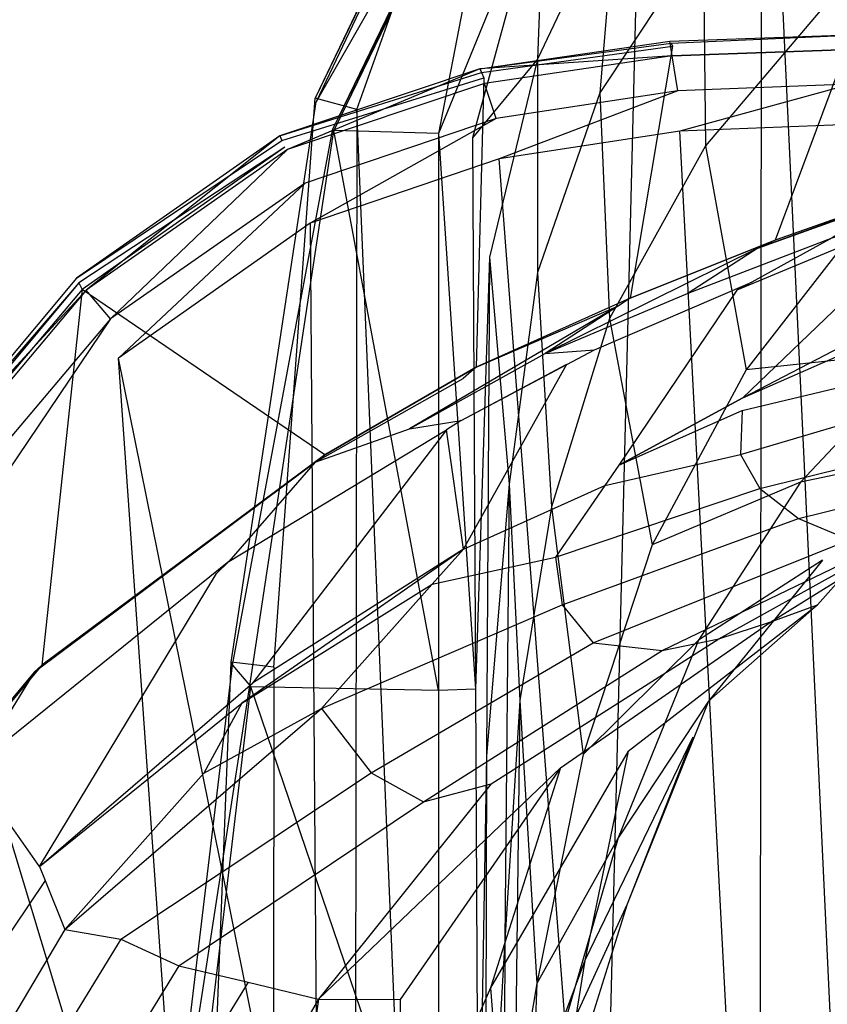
# Model space of a CAD drawing. Extents: x 0 to 0.355, y -0.507 to 0.
# Tile 13 of 31: x 0.059 to 0.127, y -0.133 to -0.051. Entities that reach past the tile are written whole.
import ezdxf

# ---------------------------------------------------------------- set-up
doc = ezdxf.new("R2010")
doc.units = 0
doc.layers.add('L0_WC_N_761801__0___REPLACEMTFO', color=7, linetype='CONTINUOUS')

msp = doc.modelspace()

# ---------------------------------------------------------------- linework, layer by layer
at = {"layer": 'L0_WC_N_761801__0___REPLACEMTFO', "color": 8}
for points, invisible_edges in [([(0.140748, -0.429866, 0.000014), (0.121066, -0.011804, 0.000242), (0.129154, -0.008746, 0.00027), (0.140748, -0.429866, 0.000014)], 14), ([(0.121066, -0.011804, 0.000242), (0.120698, -0.419642, 0.000013), (0.111247, -0.020128, 0.000193), (0.121066, -0.011804, 0.000242)], 14), ([(0.140748, -0.429866, 0.000014), (0.120698, -0.419642, 0.000013), (0.121066, -0.011804, 0.000242), (0.140748, -0.429866, 0.000014)], 14), ([(0.111247, -0.020128, 0.000193), (0.101672, -0.404301, 0.000014), (0.101516, -0.028378, 0.000144), (0.111247, -0.020128, 0.000193)], 14), ([(0.120698, -0.419642, 0.000013), (0.101672, -0.404301, 0.000014), (0.111247, -0.020128, 0.000193), (0.120698, -0.419642, 0.000013)], 14), ([(0.09854, -0.026328, 0.00014), (0.087186, -0.058293, 0.000051), (0.083686, -0.057338, 0.000047), (0.09854, -0.026328, 0.00014)], 13), ([(0.09854, -0.026328, 0.00014), (0.083686, -0.057338, 0.000047), (0.098622, -0.026519, 0.002654), (0.09854, -0.026328, 0.00014)], 14), ([(0.087186, -0.058293, 0.000051), (0.09854, -0.026328, 0.00014), (0.101516, -0.028378, 0.000144), (0.087186, -0.058293, 0.000051)], 14), ([(0.098622, -0.026519, 0.002654), (0.083686, -0.057338, 0.000047), (0.083776, -0.057633, 0.00256), (0.098622, -0.026519, 0.002654)], 14), ([(0.098622, -0.026519, 0.002654), (0.083776, -0.057633, 0.00256), (0.099852, -0.029582, 0.041119), (0.098622, -0.026519, 0.002654)], 14), ([(0.101672, -0.404301, 0.000014), (0.087186, -0.058293, 0.000051), (0.101516, -0.028378, 0.000144), (0.101672, -0.404301, 0.000014)], 14), ([(0.099852, -0.029582, 0.041119), (0.083776, -0.057633, 0.00256), (0.085167, -0.05991, 0.04128), (0.099852, -0.029582, 0.041119)], 14), ([(0.099852, -0.029582, 0.041119), (0.085167, -0.05991, 0.04128), (0.099877, -0.030015, 0.043352), (0.099852, -0.029582, 0.041119)], 14), ([(0.099877, -0.030015, 0.043352), (0.085167, -0.05991, 0.04128), (0.08524, -0.060033, 0.04322), (0.099877, -0.030015, 0.043352)], 14), ([(0.099877, -0.030015, 0.043352), (0.08524, -0.060033, 0.04322), (0.094012, -0.060292, 0.043278), (0.099877, -0.030015, 0.043352)], 14), ([(0.099877, -0.030015, 0.043352), (0.094012, -0.060292, 0.043278), (0.102858, -0.038732, 0.050605), (0.099877, -0.030015, 0.043352)], 14), ([(0.102858, -0.038732, 0.050605), (0.094012, -0.060292, 0.043278), (0.09687, -0.060662, 0.050328), (0.102858, -0.038732, 0.050605)], 14), ([(0.102858, -0.038732, 0.050605), (0.09687, -0.060662, 0.050328), (0.102321, -0.054074, 0.071583), (0.102858, -0.038732, 0.050605)], 14), ([(0.102858, -0.038732, 0.050605), (0.102321, -0.054074, 0.071583), (0.108893, -0.040218, 0.072943), (0.102858, -0.038732, 0.050605)], 14), ([(0.108893, -0.040218, 0.072943), (0.102321, -0.054074, 0.071583), (0.107541, -0.05689, 0.102393), (0.108893, -0.040218, 0.072943)], 14), ([(0.108893, -0.040218, 0.072943), (0.107541, -0.05689, 0.102393), (0.11617, -0.043833, 0.102957), (0.108893, -0.040218, 0.072943)], 14), ([(0.11617, -0.043833, 0.102957), (0.107541, -0.05689, 0.102393), (0.116365, -0.061332, 0.137934), (0.11617, -0.043833, 0.102957)], 14), ([(0.11617, -0.043833, 0.102957), (0.116365, -0.061332, 0.137934), (0.127189, -0.048583, 0.139071), (0.11617, -0.043833, 0.102957)], 14), ([(0.127189, -0.048583, 0.139071), (0.116365, -0.061332, 0.137934), (0.12943, -0.067662, 0.175057), (0.127189, -0.048583, 0.139071)], 14), ([(0.097476, -0.054891, 0.385559), (0.113391, -0.05257, 0.385538), (0.113492, -0.052749, 0.380095), (0.097476, -0.054891, 0.385559)], 14), ([(0.097476, -0.054891, 0.385559), (0.113579, -0.053782, 0.388741), (0.113391, -0.05257, 0.385538), (0.097476, -0.054891, 0.385559)], 13), ([(0.128478, -0.053255, 0.388605), (0.128475, -0.052047, 0.385502), (0.113391, -0.05257, 0.385538), (0.128478, -0.053255, 0.388605)], 14), ([(0.113391, -0.05257, 0.385538), (0.12855, -0.052047, 0.380126), (0.113492, -0.052749, 0.380095), (0.113391, -0.05257, 0.385538)], 14), ([(0.113391, -0.05257, 0.385538), (0.128475, -0.052047, 0.385502), (0.12855, -0.052047, 0.380126), (0.113391, -0.05257, 0.385538)], 14), ([(0.113579, -0.053782, 0.388741), (0.128478, -0.053255, 0.388605), (0.113391, -0.05257, 0.385538), (0.113579, -0.053782, 0.388741)], 14), ([(0.12855, -0.052047, 0.380126), (0.128604, -0.052048, 0.377154), (0.113492, -0.052749, 0.380095), (0.12855, -0.052047, 0.380126)], 14), ([(0.113492, -0.052749, 0.380095), (0.128604, -0.052048, 0.377154), (0.113617, -0.052998, 0.377006), (0.113492, -0.052749, 0.380095)], 14), ([(0.128604, -0.052048, 0.377154), (0.122202, -0.06921, 0.376713), (0.113617, -0.052998, 0.377006), (0.128604, -0.052048, 0.377154)], 14), ([(0.134332, -0.06496, 0.376713), (0.122202, -0.06921, 0.376713), (0.128604, -0.052048, 0.377154), (0.134332, -0.06496, 0.376713)], 14), ([(0.097476, -0.054891, 0.385559), (0.113492, -0.052749, 0.380095), (0.097607, -0.055195, 0.380054), (0.097476, -0.054891, 0.385559)], 14), ([(0.113492, -0.052749, 0.380095), (0.113617, -0.052998, 0.377006), (0.097607, -0.055195, 0.380054), (0.113492, -0.052749, 0.380095)], 14), ([(0.097607, -0.055195, 0.380054), (0.113617, -0.052998, 0.377006), (0.097806, -0.055634, 0.376858), (0.097607, -0.055195, 0.380054)], 14), ([(0.113617, -0.052998, 0.377006), (0.110073, -0.074081, 0.376713), (0.097806, -0.055634, 0.376858), (0.113617, -0.052998, 0.377006)], 14), ([(0.122202, -0.06921, 0.376713), (0.110073, -0.074081, 0.376713), (0.113617, -0.052998, 0.377006), (0.122202, -0.06921, 0.376713)], 14), ([(0.128478, -0.053255, 0.388605), (0.113579, -0.053782, 0.388741), (0.114054, -0.056737, 0.389941), (0.128478, -0.053255, 0.388605)], 14), ([(0.128531, -0.056171, 0.389888), (0.128478, -0.053255, 0.388605), (0.114054, -0.056737, 0.389941), (0.128531, -0.056171, 0.389888)], 14), ([(0.102321, -0.054074, 0.071583), (0.09687, -0.060662, 0.050328), (0.09829, -0.070634, 0.067913), (0.102321, -0.054074, 0.071583)], 14), ([(0.113579, -0.053782, 0.388741), (0.097476, -0.054891, 0.385559), (0.097875, -0.056101, 0.388854), (0.113579, -0.053782, 0.388741)], 14), ([(0.113579, -0.053782, 0.388741), (0.097875, -0.056101, 0.388854), (0.098835, -0.059042, 0.389978), (0.113579, -0.053782, 0.388741)], 14), ([(0.102321, -0.054074, 0.071583), (0.09829, -0.070634, 0.067913), (0.102297, -0.071927, 0.102373), (0.102321, -0.054074, 0.071583)], 14), ([(0.114054, -0.056737, 0.389941), (0.113579, -0.053782, 0.388741), (0.098835, -0.059042, 0.389978), (0.114054, -0.056737, 0.389941)], 14), ([(0.102321, -0.054074, 0.071583), (0.102297, -0.071927, 0.102373), (0.107541, -0.05689, 0.102393), (0.102321, -0.054074, 0.071583)], 14), ([(0.081362, -0.061647, 0.388901), (0.097476, -0.054891, 0.385559), (0.080742, -0.060492, 0.385547), (0.081362, -0.061647, 0.388901)], 13), ([(0.097476, -0.054891, 0.385559), (0.097607, -0.055195, 0.380054), (0.080742, -0.060492, 0.385547), (0.097476, -0.054891, 0.385559)], 14), ([(0.080742, -0.060492, 0.385547), (0.097607, -0.055195, 0.380054), (0.080904, -0.060875, 0.380005), (0.080742, -0.060492, 0.385547)], 14), ([(0.097607, -0.055195, 0.380054), (0.097806, -0.055634, 0.376858), (0.080904, -0.060875, 0.380005), (0.097607, -0.055195, 0.380054)], 14), ([(0.097476, -0.054891, 0.385559), (0.081362, -0.061647, 0.388901), (0.097875, -0.056101, 0.388854), (0.097476, -0.054891, 0.385559)], 14), ([(0.080904, -0.060875, 0.380005), (0.097806, -0.055634, 0.376858), (0.081154, -0.061431, 0.376742), (0.080904, -0.060875, 0.380005)], 14), ([(0.097806, -0.055634, 0.376858), (0.097171, -0.079837, 0.376421), (0.081154, -0.061431, 0.376742), (0.097806, -0.055634, 0.376858)], 14), ([(0.110073, -0.074081, 0.376713), (0.097171, -0.079837, 0.376421), (0.097806, -0.055634, 0.376858), (0.110073, -0.074081, 0.376713)], 14), ([(0.097875, -0.056101, 0.388854), (0.081362, -0.061647, 0.388901), (0.082858, -0.064444, 0.389978), (0.097875, -0.056101, 0.388854)], 14), ([(0.098835, -0.059042, 0.389978), (0.097875, -0.056101, 0.388854), (0.082858, -0.064444, 0.389978), (0.098835, -0.059042, 0.389978)], 14), ([(0.099092, -0.062404, 0.389975), (0.114054, -0.056737, 0.389941), (0.098835, -0.059042, 0.389978), (0.099092, -0.062404, 0.389975)], 13), ([(0.114054, -0.056737, 0.389941), (0.099092, -0.062404, 0.389975), (0.11423, -0.060104, 0.389939), (0.114054, -0.056737, 0.389941)], 14), ([(0.11423, -0.060104, 0.389939), (0.128531, -0.056171, 0.389888), (0.114054, -0.056737, 0.389941), (0.11423, -0.060104, 0.389939)], 13), ([(0.128531, -0.056171, 0.389888), (0.11423, -0.060104, 0.389939), (0.128744, -0.059535, 0.389889), (0.128531, -0.056171, 0.389888)], 14), ([(0.083686, -0.057338, 0.000047), (0.08024, -0.104956, 0.000026), (0.07666, -0.104534, 0.000021), (0.083686, -0.057338, 0.000047)], 13), ([(0.07666, -0.104534, 0.000021), (0.083776, -0.057633, 0.00256), (0.083686, -0.057338, 0.000047), (0.07666, -0.104534, 0.000021)], 14), ([(0.083776, -0.057633, 0.00256), (0.07666, -0.104534, 0.000021), (0.076756, -0.104782, 0.002534), (0.083776, -0.057633, 0.00256)], 13), ([(0.076756, -0.104782, 0.002534), (0.085167, -0.05991, 0.04128), (0.083776, -0.057633, 0.00256), (0.076756, -0.104782, 0.002534)], 14), ([(0.08024, -0.104956, 0.000026), (0.083686, -0.057338, 0.000047), (0.087186, -0.058293, 0.000051), (0.08024, -0.104956, 0.000026)], 14), ([(0.107541, -0.05689, 0.102393), (0.102297, -0.071927, 0.102373), (0.108334, -0.075786, 0.137175), (0.107541, -0.05689, 0.102393)], 14), ([(0.107541, -0.05689, 0.102393), (0.108334, -0.075786, 0.137175), (0.116365, -0.061332, 0.137934), (0.107541, -0.05689, 0.102393)], 14), ([(0.087186, -0.058293, 0.000051), (0.086648, -0.383016, 0.000016), (0.08024, -0.104956, 0.000026), (0.087186, -0.058293, 0.000051)], 14), ([(0.101672, -0.404301, 0.000014), (0.086648, -0.383016, 0.000016), (0.087186, -0.058293, 0.000051), (0.101672, -0.404301, 0.000014)], 14), ([(0.083285, -0.06779, 0.389974), (0.098835, -0.059042, 0.389978), (0.082858, -0.064444, 0.389978), (0.083285, -0.06779, 0.389974)], 13), ([(0.098835, -0.059042, 0.389978), (0.083285, -0.06779, 0.389974), (0.099092, -0.062404, 0.389975), (0.098835, -0.059042, 0.389978)], 14), ([(0.085167, -0.05991, 0.04128), (0.076756, -0.104782, 0.002534), (0.078231, -0.106482, 0.041256), (0.085167, -0.05991, 0.04128)], 13), ([(0.078231, -0.106482, 0.041256), (0.08524, -0.060033, 0.04322), (0.085167, -0.05991, 0.04128), (0.078231, -0.106482, 0.041256)], 14), ([(0.08524, -0.060033, 0.04322), (0.078231, -0.106482, 0.041256), (0.078307, -0.106589, 0.043195), (0.08524, -0.060033, 0.04322)], 13), ([(0.094012, -0.106894, 0.043245), (0.08524, -0.060033, 0.04322), (0.078307, -0.106589, 0.043195), (0.094012, -0.106894, 0.043245)], 14), ([(0.094012, -0.060292, 0.043278), (0.08524, -0.060033, 0.04322), (0.094012, -0.106894, 0.043245), (0.094012, -0.060292, 0.043278)], 14), ([(0.11423, -0.060104, 0.389939), (0.099092, -0.062404, 0.389975), (0.105669, -0.148423, 0.389888), (0.11423, -0.060104, 0.389939)], 14), ([(0.118572, -0.143003, 0.389902), (0.11423, -0.060104, 0.389939), (0.105669, -0.148423, 0.389888), (0.118572, -0.143003, 0.389902)], 14), ([(0.128744, -0.059535, 0.389889), (0.11423, -0.060104, 0.389939), (0.118572, -0.143003, 0.389902), (0.128744, -0.059535, 0.389889)], 14), ([(0.133757, -0.138314, 0.389908), (0.128744, -0.059535, 0.389889), (0.118572, -0.143003, 0.389902), (0.133757, -0.138314, 0.389908)], 14), ([(0.080742, -0.060492, 0.385547), (0.080904, -0.060875, 0.380005), (0.063703, -0.072402, 0.385477), (0.080742, -0.060492, 0.385547)], 14), ([(0.064527, -0.073392, 0.388818), (0.080742, -0.060492, 0.385547), (0.063703, -0.072402, 0.385477), (0.064527, -0.073392, 0.388818)], 13), ([(0.063703, -0.072402, 0.385477), (0.080904, -0.060875, 0.380005), (0.063901, -0.072791, 0.379943), (0.063703, -0.072402, 0.385477)], 14), ([(0.081154, -0.061431, 0.376742), (0.063901, -0.072791, 0.379943), (0.080904, -0.060875, 0.380005), (0.081154, -0.061431, 0.376742)], 14), ([(0.080742, -0.060492, 0.385547), (0.064527, -0.073392, 0.388818), (0.081362, -0.061647, 0.388901), (0.080742, -0.060492, 0.385547)], 14), ([(0.094012, -0.060292, 0.043278), (0.094012, -0.106894, 0.043245), (0.097113, -0.106784, 0.050296), (0.094012, -0.060292, 0.043278)], 14), ([(0.094012, -0.060292, 0.043278), (0.097113, -0.106784, 0.050296), (0.09687, -0.060662, 0.050328), (0.094012, -0.060292, 0.043278)], 14), ([(0.09687, -0.060662, 0.050328), (0.097113, -0.106784, 0.050296), (0.09829, -0.070634, 0.067913), (0.09687, -0.060662, 0.050328)], 14), ([(0.063901, -0.072791, 0.379943), (0.081154, -0.061431, 0.376742), (0.064178, -0.073338, 0.376696), (0.063901, -0.072791, 0.379943)], 13), ([(0.084512, -0.087169, 0.376713), (0.064178, -0.073338, 0.376696), (0.081154, -0.061431, 0.376742), (0.084512, -0.087169, 0.376713)], 14), ([(0.066563, -0.075795, 0.389907), (0.081362, -0.061647, 0.388901), (0.064527, -0.073392, 0.388818), (0.066563, -0.075795, 0.389907)], 13), ([(0.081362, -0.061647, 0.388901), (0.066563, -0.075795, 0.389907), (0.082858, -0.064444, 0.389978), (0.081362, -0.061647, 0.388901)], 14), ([(0.097171, -0.079837, 0.376421), (0.084512, -0.087169, 0.376713), (0.081154, -0.061431, 0.376742), (0.097171, -0.079837, 0.376421)], 14), ([(0.116365, -0.061332, 0.137934), (0.108334, -0.075786, 0.137175), (0.119768, -0.080056, 0.172399), (0.116365, -0.061332, 0.137934)], 14), ([(0.116365, -0.061332, 0.137934), (0.119768, -0.080056, 0.172399), (0.12943, -0.067662, 0.175057), (0.116365, -0.061332, 0.137934)], 14), ([(0.099092, -0.062404, 0.389975), (0.083285, -0.06779, 0.389974), (0.094309, -0.154565, 0.389865), (0.099092, -0.062404, 0.389975)], 14), ([(0.105669, -0.148423, 0.389888), (0.099092, -0.062404, 0.389975), (0.094309, -0.154565, 0.389865), (0.105669, -0.148423, 0.389888)], 14), ([(0.067236, -0.079106, 0.389904), (0.082858, -0.064444, 0.389978), (0.066563, -0.075795, 0.389907), (0.067236, -0.079106, 0.389904)], 13), ([(0.082858, -0.064444, 0.389978), (0.067236, -0.079106, 0.389904), (0.083285, -0.06779, 0.389974), (0.082858, -0.064444, 0.389978)], 14), ([(0.134332, -0.06496, 0.376713), (0.132427, -0.065693, 0.372467), (0.120759, -0.069886, 0.373502), (0.134332, -0.06496, 0.376713)], 14), ([(0.134332, -0.06496, 0.376713), (0.120759, -0.069886, 0.373502), (0.122202, -0.06921, 0.376713), (0.134332, -0.06496, 0.376713)], 14), ([(0.132427, -0.065693, 0.372467), (0.126983, -0.069011, 0.360152), (0.114926, -0.073663, 0.360424), (0.132427, -0.065693, 0.372467)], 14), ([(0.120759, -0.069886, 0.373502), (0.132427, -0.065693, 0.372467), (0.114926, -0.073663, 0.360424), (0.120759, -0.069886, 0.373502)], 14), ([(0.136003, -0.066329, 0.345327), (0.135119, -0.06742, 0.342564), (0.119012, -0.073405, 0.342564), (0.136003, -0.066329, 0.345327)], 14), ([(0.136003, -0.066329, 0.345327), (0.119012, -0.073405, 0.342564), (0.120245, -0.072726, 0.345311), (0.136003, -0.066329, 0.345327)], 14), ([(0.126983, -0.069011, 0.360152), (0.136003, -0.066329, 0.345327), (0.120245, -0.072726, 0.345311), (0.126983, -0.069011, 0.360152)], 14), ([(0.135119, -0.06742, 0.342564), (0.11949, -0.082417, 0.342463), (0.119012, -0.073405, 0.342564), (0.135119, -0.06742, 0.342564)], 14), ([(0.135119, -0.06742, 0.342564), (0.133766, -0.074987, 0.341814), (0.11949, -0.082417, 0.342463), (0.135119, -0.06742, 0.342564)], 14), ([(0.083952, -0.161629, 0.389833), (0.083285, -0.06779, 0.389974), (0.067236, -0.079106, 0.389904), (0.083952, -0.161629, 0.389833)], 13), ([(0.083285, -0.06779, 0.389974), (0.083952, -0.161629, 0.389833), (0.094309, -0.154565, 0.389865), (0.083285, -0.06779, 0.389974)], 14), ([(0.12943, -0.067662, 0.175057), (0.119768, -0.080056, 0.172399), (0.134623, -0.078514, 0.200008), (0.12943, -0.067662, 0.175057)], 14), ([(0.126983, -0.069011, 0.360152), (0.120245, -0.072726, 0.345311), (0.10708, -0.078398, 0.345311), (0.126983, -0.069011, 0.360152)], 14), ([(0.114926, -0.073663, 0.360424), (0.126983, -0.069011, 0.360152), (0.10708, -0.078398, 0.345311), (0.114926, -0.073663, 0.360424)], 14), ([(0.102942, -0.078704, 0.360639), (0.120759, -0.069886, 0.373502), (0.114926, -0.073663, 0.360424), (0.102942, -0.078704, 0.360639)], 13), ([(0.120759, -0.069886, 0.373502), (0.102942, -0.078704, 0.360639), (0.109092, -0.074713, 0.374537), (0.120759, -0.069886, 0.373502)], 14), ([(0.122202, -0.06921, 0.376713), (0.120759, -0.069886, 0.373502), (0.109092, -0.074713, 0.374537), (0.122202, -0.06921, 0.376713)], 14), ([(0.110073, -0.074081, 0.376713), (0.122202, -0.06921, 0.376713), (0.109092, -0.074713, 0.374537), (0.110073, -0.074081, 0.376713)], 14), ([(0.09829, -0.070634, 0.067913), (0.097113, -0.106784, 0.050296), (0.098045, -0.112369, 0.065863), (0.09829, -0.070634, 0.067913)], 14), ([(0.09829, -0.070634, 0.067913), (0.098045, -0.112369, 0.065863), (0.099942, -0.089623, 0.103208), (0.09829, -0.070634, 0.067913)], 14), ([(0.09829, -0.070634, 0.067913), (0.099942, -0.089623, 0.103208), (0.102297, -0.071927, 0.102373), (0.09829, -0.070634, 0.067913)], 14), ([(0.063703, -0.072402, 0.385477), (0.04719, -0.092162, 0.385338), (0.064527, -0.073392, 0.388818), (0.063703, -0.072402, 0.385477)], 14), ([(0.063901, -0.072791, 0.379943), (0.04719, -0.092162, 0.385338), (0.063703, -0.072402, 0.385477), (0.063901, -0.072791, 0.379943)], 14), ([(0.102297, -0.071927, 0.102373), (0.099942, -0.089623, 0.103208), (0.103468, -0.09154, 0.136613), (0.102297, -0.071927, 0.102373)], 14), ([(0.102297, -0.071927, 0.102373), (0.103468, -0.09154, 0.136613), (0.108334, -0.075786, 0.137175), (0.102297, -0.071927, 0.102373)], 14), ([(0.04719, -0.092162, 0.385338), (0.063901, -0.072791, 0.379943), (0.047417, -0.092489, 0.379867), (0.04719, -0.092162, 0.385338)], 13), ([(0.063901, -0.072791, 0.379943), (0.064178, -0.073338, 0.376696), (0.047417, -0.092489, 0.379867), (0.063901, -0.072791, 0.379943)], 14), ([(0.120245, -0.072726, 0.345311), (0.119012, -0.073405, 0.342564), (0.104778, -0.079601, 0.342564), (0.120245, -0.072726, 0.345311)], 14), ([(0.10708, -0.078398, 0.345311), (0.120245, -0.072726, 0.345311), (0.104778, -0.079601, 0.342564), (0.10708, -0.078398, 0.345311)], 14), ([(0.064527, -0.073392, 0.388818), (0.04719, -0.092162, 0.385338), (0.048178, -0.092846, 0.388581), (0.064527, -0.073392, 0.388818)], 14), ([(0.064178, -0.073338, 0.376696), (0.047678, -0.092879, 0.376731), (0.047417, -0.092489, 0.379867), (0.064178, -0.073338, 0.376696)], 14), ([(0.064178, -0.073338, 0.376696), (0.06081, -0.10478, 0.376713), (0.047678, -0.092879, 0.376731), (0.064178, -0.073338, 0.376696)], 14), ([(0.064527, -0.073392, 0.388818), (0.048178, -0.092846, 0.388581), (0.0507, -0.094571, 0.389751), (0.064527, -0.073392, 0.388818)], 14), ([(0.066563, -0.075795, 0.389907), (0.064527, -0.073392, 0.388818), (0.0507, -0.094571, 0.389751), (0.066563, -0.075795, 0.389907)], 14), ([(0.084512, -0.087169, 0.376713), (0.06081, -0.10478, 0.376713), (0.064178, -0.073338, 0.376696), (0.084512, -0.087169, 0.376713)], 14), ([(0.110073, -0.074081, 0.376713), (0.109092, -0.074713, 0.374537), (0.097171, -0.079837, 0.376421), (0.110073, -0.074081, 0.376713)], 14), ([(0.102942, -0.078704, 0.360639), (0.114926, -0.073663, 0.360424), (0.10708, -0.078398, 0.345311), (0.102942, -0.078704, 0.360639)], 14), ([(0.119012, -0.073405, 0.342564), (0.109118, -0.088059, 0.342621), (0.104778, -0.079601, 0.342564), (0.119012, -0.073405, 0.342564)], 14), ([(0.11949, -0.082417, 0.342463), (0.109118, -0.088059, 0.342621), (0.119012, -0.073405, 0.342564), (0.11949, -0.082417, 0.342463)], 14), ([(0.109092, -0.074713, 0.374537), (0.102942, -0.078704, 0.360639), (0.091587, -0.08502, 0.361043), (0.109092, -0.074713, 0.374537)], 14), ([(0.109092, -0.074713, 0.374537), (0.091587, -0.08502, 0.361043), (0.096086, -0.080785, 0.374503), (0.109092, -0.074713, 0.374537)], 14), ([(0.097171, -0.079837, 0.376421), (0.109092, -0.074713, 0.374537), (0.096086, -0.080785, 0.374503), (0.097171, -0.079837, 0.376421)], 14), ([(0.051679, -0.097813, 0.389753), (0.066563, -0.075795, 0.389907), (0.0507, -0.094571, 0.389751), (0.051679, -0.097813, 0.389753)], 13), ([(0.066563, -0.075795, 0.389907), (0.051679, -0.097813, 0.389753), (0.067236, -0.079106, 0.389904), (0.066563, -0.075795, 0.389907)], 14), ([(0.108334, -0.075786, 0.137175), (0.103468, -0.09154, 0.136613), (0.111916, -0.094715, 0.171045), (0.108334, -0.075786, 0.137175)], 14), ([(0.108334, -0.075786, 0.137175), (0.111916, -0.094715, 0.171045), (0.119768, -0.080056, 0.172399), (0.108334, -0.075786, 0.137175)], 14), ([(0.11949, -0.082417, 0.342463), (0.133766, -0.074987, 0.341814), (0.133999, -0.076049, 0.33863), (0.11949, -0.082417, 0.342463)], 14), ([(0.133999, -0.076049, 0.33863), (0.134824, -0.079816, 0.327338), (0.119458, -0.083465, 0.33834), (0.133999, -0.076049, 0.33863)], 14), ([(0.11949, -0.082417, 0.342463), (0.133999, -0.076049, 0.33863), (0.119458, -0.083465, 0.33834), (0.11949, -0.082417, 0.342463)], 14), ([(0.091587, -0.08502, 0.361043), (0.102942, -0.078704, 0.360639), (0.095921, -0.084299, 0.345311), (0.091587, -0.08502, 0.361043)], 14), ([(0.102942, -0.078704, 0.360639), (0.10708, -0.078398, 0.345311), (0.095921, -0.084299, 0.345311), (0.102942, -0.078704, 0.360639)], 14), ([(0.095921, -0.084299, 0.345311), (0.10708, -0.078398, 0.345311), (0.104778, -0.079601, 0.342564), (0.095921, -0.084299, 0.345311)], 14), ([(0.134623, -0.078514, 0.200008), (0.119768, -0.080056, 0.172399), (0.124344, -0.089464, 0.197263), (0.134623, -0.078514, 0.200008)], 14), ([(0.134623, -0.078514, 0.200008), (0.124344, -0.089464, 0.197263), (0.137148, -0.086782, 0.220241), (0.134623, -0.078514, 0.200008)], 14), ([(0.073649, -0.170543, 0.389789), (0.067236, -0.079106, 0.389904), (0.051679, -0.097813, 0.389753), (0.073649, -0.170543, 0.389789)], 14), ([(0.083952, -0.161629, 0.389833), (0.067236, -0.079106, 0.389904), (0.073649, -0.170543, 0.389789), (0.083952, -0.161629, 0.389833)], 14), ([(0.097171, -0.079837, 0.376421), (0.096086, -0.080785, 0.374503), (0.083689, -0.087803, 0.374537), (0.097171, -0.079837, 0.376421)], 14), ([(0.084512, -0.087169, 0.376713), (0.097171, -0.079837, 0.376421), (0.083689, -0.087803, 0.374537), (0.084512, -0.087169, 0.376713)], 14), ([(0.095921, -0.084299, 0.345311), (0.104778, -0.079601, 0.342564), (0.094682, -0.085096, 0.342564), (0.095921, -0.084299, 0.345311)], 14), ([(0.104778, -0.079601, 0.342564), (0.096115, -0.095087, 0.342598), (0.094682, -0.085096, 0.342564), (0.104778, -0.079601, 0.342564)], 13), ([(0.096115, -0.095087, 0.342598), (0.104778, -0.079601, 0.342564), (0.109118, -0.088059, 0.342621), (0.096115, -0.095087, 0.342598)], 14), ([(0.119458, -0.083465, 0.33834), (0.134824, -0.079816, 0.327338), (0.119316, -0.087144, 0.323703), (0.119458, -0.083465, 0.33834)], 14), ([(0.134824, -0.079816, 0.327338), (0.137219, -0.081883, 0.312438), (0.119316, -0.087144, 0.323703), (0.134824, -0.079816, 0.327338)], 14), ([(0.119768, -0.080056, 0.172399), (0.111916, -0.094715, 0.171045), (0.124344, -0.089464, 0.197263), (0.119768, -0.080056, 0.172399)], 14), ([(0.083689, -0.087803, 0.374537), (0.096086, -0.080785, 0.374503), (0.091587, -0.08502, 0.361043), (0.083689, -0.087803, 0.374537)], 14), ([(0.119316, -0.087144, 0.323703), (0.137219, -0.081883, 0.312438), (0.12092, -0.089986, 0.308169), (0.119316, -0.087144, 0.323703)], 14), ([(0.137219, -0.081883, 0.312438), (0.146916, -0.083589, 0.298463), (0.12092, -0.089986, 0.308169), (0.137219, -0.081883, 0.312438)], 14), ([(0.109118, -0.088059, 0.342621), (0.11949, -0.082417, 0.342463), (0.119458, -0.083465, 0.33834), (0.109118, -0.088059, 0.342621)], 14), ([(0.119458, -0.083465, 0.33834), (0.119316, -0.087144, 0.323703), (0.107954, -0.089759, 0.338017), (0.119458, -0.083465, 0.33834)], 14), ([(0.109118, -0.088059, 0.342621), (0.119458, -0.083465, 0.33834), (0.107954, -0.089759, 0.338017), (0.109118, -0.088059, 0.342621)], 14), ([(0.12092, -0.089986, 0.308169), (0.146916, -0.083589, 0.298463), (0.124169, -0.092523, 0.293151), (0.12092, -0.089986, 0.308169)], 14), ([(0.146916, -0.083589, 0.298463), (0.147418, -0.086633, 0.282784), (0.124169, -0.092523, 0.293151), (0.146916, -0.083589, 0.298463)], 14), ([(0.091587, -0.08502, 0.361043), (0.095921, -0.084299, 0.345311), (0.076459, -0.09612, 0.345311), (0.091587, -0.08502, 0.361043)], 14), ([(0.095921, -0.084299, 0.345311), (0.094682, -0.085096, 0.342564), (0.076459, -0.09612, 0.345311), (0.095921, -0.084299, 0.345311)], 14), ([(0.076459, -0.09612, 0.345311), (0.094682, -0.085096, 0.342564), (0.07542, -0.097105, 0.342564), (0.076459, -0.09612, 0.345311)], 14), ([(0.094682, -0.085096, 0.342564), (0.078444, -0.106302, 0.342557), (0.07542, -0.097105, 0.342564), (0.094682, -0.085096, 0.342564)], 14), ([(0.083689, -0.087803, 0.374537), (0.091587, -0.08502, 0.361043), (0.076459, -0.09612, 0.345311), (0.083689, -0.087803, 0.374537)], 14), ([(0.096115, -0.095087, 0.342598), (0.078444, -0.106302, 0.342557), (0.094682, -0.085096, 0.342564), (0.096115, -0.095087, 0.342598)], 14), ([(0.084512, -0.087169, 0.376713), (0.083689, -0.087803, 0.374537), (0.060189, -0.105335, 0.374537), (0.084512, -0.087169, 0.376713)], 14), ([(0.06081, -0.10478, 0.376713), (0.084512, -0.087169, 0.376713), (0.060189, -0.105335, 0.374537), (0.06081, -0.10478, 0.376713)], 14), ([(0.107954, -0.089759, 0.338017), (0.119316, -0.087144, 0.323703), (0.103811, -0.095758, 0.32168), (0.107954, -0.089759, 0.338017)], 14), ([(0.119316, -0.087144, 0.323703), (0.12092, -0.089986, 0.308169), (0.103811, -0.095758, 0.32168), (0.119316, -0.087144, 0.323703)], 14), ([(0.124169, -0.092523, 0.293151), (0.147418, -0.086633, 0.282784), (0.128441, -0.094287, 0.280394), (0.124169, -0.092523, 0.293151)], 14), ([(0.137148, -0.086782, 0.220241), (0.124344, -0.089464, 0.197263), (0.126171, -0.095997, 0.217731), (0.137148, -0.086782, 0.220241)], 14), ([(0.125764, -0.099738, 0.236752), (0.137148, -0.086782, 0.220241), (0.126171, -0.095997, 0.217731), (0.125764, -0.099738, 0.236752)], 14), ([(0.137378, -0.091505, 0.23892), (0.137148, -0.086782, 0.220241), (0.125764, -0.099738, 0.236752), (0.137378, -0.091505, 0.23892)], 14), ([(0.083689, -0.087803, 0.374537), (0.076459, -0.09612, 0.345311), (0.055672, -0.112681, 0.345311), (0.083689, -0.087803, 0.374537)], 14), ([(0.060189, -0.105335, 0.374537), (0.083689, -0.087803, 0.374537), (0.055672, -0.112681, 0.345311), (0.060189, -0.105335, 0.374537)], 14), ([(0.109118, -0.088059, 0.342621), (0.107954, -0.089759, 0.338017), (0.096115, -0.095087, 0.342598), (0.109118, -0.088059, 0.342621)], 14), ([(0.107954, -0.089759, 0.338017), (0.103811, -0.095758, 0.32168), (0.093498, -0.098016, 0.337587), (0.107954, -0.089759, 0.338017)], 14), ([(0.096115, -0.095087, 0.342598), (0.107954, -0.089759, 0.338017), (0.093498, -0.098016, 0.337587), (0.096115, -0.095087, 0.342598)], 14), ([(0.099942, -0.089623, 0.103208), (0.098045, -0.112369, 0.065863), (0.099581, -0.127838, 0.103852), (0.099942, -0.089623, 0.103208)], 14), ([(0.099942, -0.089623, 0.103208), (0.099581, -0.127838, 0.103852), (0.100825, -0.107742, 0.135776), (0.099942, -0.089623, 0.103208)], 14), ([(0.099942, -0.089623, 0.103208), (0.100825, -0.107742, 0.135776), (0.103468, -0.09154, 0.136613), (0.099942, -0.089623, 0.103208)], 14), ([(0.124344, -0.089464, 0.197263), (0.111916, -0.094715, 0.171045), (0.115776, -0.102684, 0.194339), (0.124344, -0.089464, 0.197263)], 14), ([(0.124344, -0.089464, 0.197263), (0.115776, -0.102684, 0.194339), (0.126171, -0.095997, 0.217731), (0.124344, -0.089464, 0.197263)], 14), ([(0.103811, -0.095758, 0.32168), (0.12092, -0.089986, 0.308169), (0.104371, -0.099745, 0.304728), (0.103811, -0.095758, 0.32168)], 14), ([(0.12092, -0.089986, 0.308169), (0.124169, -0.092523, 0.293151), (0.104371, -0.099745, 0.304728), (0.12092, -0.089986, 0.308169)], 14), ([(0.103468, -0.09154, 0.136613), (0.100825, -0.107742, 0.135776), (0.106146, -0.112245, 0.171647), (0.103468, -0.09154, 0.136613)], 14), ([(0.103468, -0.09154, 0.136613), (0.106146, -0.112245, 0.171647), (0.111916, -0.094715, 0.171045), (0.103468, -0.09154, 0.136613)], 14), ([(0.121833, -0.101159, 0.250807), (0.137378, -0.091505, 0.23892), (0.125764, -0.099738, 0.236752), (0.121833, -0.101159, 0.250807)], 14), ([(0.134753, -0.093016, 0.253799), (0.137378, -0.091505, 0.23892), (0.121833, -0.101159, 0.250807), (0.134753, -0.093016, 0.253799)], 14), ([(0.06081, -0.10478, 0.376713), (0.042046, -0.127015, 0.376713), (0.047678, -0.092879, 0.376731), (0.06081, -0.10478, 0.376713)], 14), ([(0.104371, -0.099745, 0.304728), (0.124169, -0.092523, 0.293151), (0.106961, -0.102923, 0.289467), (0.104371, -0.099745, 0.304728)], 14), ([(0.124169, -0.092523, 0.293151), (0.128441, -0.094287, 0.280394), (0.106961, -0.102923, 0.289467), (0.124169, -0.092523, 0.293151)], 14), ([(0.117489, -0.102583, 0.263989), (0.134753, -0.093016, 0.253799), (0.121833, -0.101159, 0.250807), (0.117489, -0.102583, 0.263989)], 14), ([(0.131873, -0.094365, 0.267286), (0.134753, -0.093016, 0.253799), (0.117489, -0.102583, 0.263989), (0.131873, -0.094365, 0.267286)], 14), ([(0.111916, -0.094715, 0.171045), (0.106146, -0.112245, 0.171647), (0.115776, -0.102684, 0.194339), (0.111916, -0.094715, 0.171045)], 14), ([(0.106961, -0.102923, 0.289467), (0.128441, -0.094287, 0.280394), (0.112753, -0.103544, 0.277028), (0.106961, -0.102923, 0.289467)], 14), ([(0.128441, -0.094287, 0.280394), (0.131873, -0.094365, 0.267286), (0.112753, -0.103544, 0.277028), (0.128441, -0.094287, 0.280394)], 14), ([(0.112753, -0.103544, 0.277028), (0.131873, -0.094365, 0.267286), (0.117489, -0.102583, 0.263989), (0.112753, -0.103544, 0.277028)], 14), ([(0.096115, -0.095087, 0.342598), (0.093498, -0.098016, 0.337587), (0.077547, -0.107959, 0.339298), (0.096115, -0.095087, 0.342598)], 14), ([(0.096115, -0.095087, 0.342598), (0.077547, -0.107959, 0.339298), (0.078444, -0.106302, 0.342557), (0.096115, -0.095087, 0.342598)], 14), ([(0.054888, -0.113485, 0.342564), (0.076459, -0.09612, 0.345311), (0.07542, -0.097105, 0.342564), (0.054888, -0.113485, 0.342564)], 13), ([(0.076459, -0.09612, 0.345311), (0.054888, -0.113485, 0.342564), (0.055672, -0.112681, 0.345311), (0.076459, -0.09612, 0.345311)], 14), ([(0.093498, -0.098016, 0.337587), (0.103811, -0.095758, 0.32168), (0.084218, -0.108397, 0.319817), (0.093498, -0.098016, 0.337587)], 14), ([(0.103811, -0.095758, 0.32168), (0.104371, -0.099745, 0.304728), (0.084218, -0.108397, 0.319817), (0.103811, -0.095758, 0.32168)], 14), ([(0.126171, -0.095997, 0.217731), (0.115776, -0.102684, 0.194339), (0.116628, -0.107795, 0.214353), (0.126171, -0.095997, 0.217731)], 14), ([(0.126171, -0.095997, 0.217731), (0.116628, -0.107795, 0.214353), (0.125764, -0.099738, 0.236752), (0.126171, -0.095997, 0.217731)], 14), ([(0.07542, -0.097105, 0.342564), (0.060597, -0.121632, 0.342561), (0.054888, -0.113485, 0.342564), (0.07542, -0.097105, 0.342564)], 13), ([(0.060597, -0.121632, 0.342561), (0.07542, -0.097105, 0.342564), (0.078444, -0.106302, 0.342557), (0.060597, -0.121632, 0.342561)], 14), ([(0.06292, -0.182703, 0.38973), (0.051679, -0.097813, 0.389753), (0.0393, -0.122523, 0.389556), (0.06292, -0.182703, 0.38973)], 14), ([(0.073649, -0.170543, 0.389789), (0.051679, -0.097813, 0.389753), (0.06292, -0.182703, 0.38973), (0.073649, -0.170543, 0.389789)], 14), ([(0.093498, -0.098016, 0.337587), (0.084218, -0.108397, 0.319817), (0.074365, -0.113833, 0.327741), (0.093498, -0.098016, 0.337587)], 14), ([(0.077547, -0.107959, 0.339298), (0.093498, -0.098016, 0.337587), (0.074365, -0.113833, 0.327741), (0.077547, -0.107959, 0.339298)], 14), ([(0.084218, -0.108397, 0.319817), (0.104371, -0.099745, 0.304728), (0.088374, -0.113794, 0.301854), (0.084218, -0.108397, 0.319817)], 14), ([(0.104371, -0.099745, 0.304728), (0.106961, -0.102923, 0.289467), (0.088374, -0.113794, 0.301854), (0.104371, -0.099745, 0.304728)], 14), ([(0.109913, -0.111965, 0.247521), (0.125764, -0.099738, 0.236752), (0.115305, -0.110819, 0.233749), (0.109913, -0.111965, 0.247521)], 14), ([(0.121833, -0.101159, 0.250807), (0.125764, -0.099738, 0.236752), (0.109913, -0.111965, 0.247521), (0.121833, -0.101159, 0.250807)], 14), ([(0.125764, -0.099738, 0.236752), (0.116628, -0.107795, 0.214353), (0.115305, -0.110819, 0.233749), (0.125764, -0.099738, 0.236752)], 14), ([(0.104243, -0.11336, 0.260527), (0.121833, -0.101159, 0.250807), (0.109913, -0.111965, 0.247521), (0.104243, -0.11336, 0.260527)], 14), ([(0.117489, -0.102583, 0.263989), (0.121833, -0.101159, 0.250807), (0.104243, -0.11336, 0.260527), (0.117489, -0.102583, 0.263989)], 14), ([(0.088374, -0.113794, 0.301854), (0.106961, -0.102923, 0.289467), (0.092765, -0.116221, 0.286386), (0.088374, -0.113794, 0.301854)], 14), ([(0.106961, -0.102923, 0.289467), (0.112753, -0.103544, 0.277028), (0.092765, -0.116221, 0.286386), (0.106961, -0.102923, 0.289467)], 14), ([(0.098434, -0.114705, 0.273435), (0.117489, -0.102583, 0.263989), (0.104243, -0.11336, 0.260527), (0.098434, -0.114705, 0.273435)], 14), ([(0.112753, -0.103544, 0.277028), (0.117489, -0.102583, 0.263989), (0.098434, -0.114705, 0.273435), (0.112753, -0.103544, 0.277028)], 14), ([(0.115776, -0.102684, 0.194339), (0.106146, -0.112245, 0.171647), (0.109056, -0.119232, 0.190669), (0.115776, -0.102684, 0.194339)], 14), ([(0.115776, -0.102684, 0.194339), (0.109056, -0.119232, 0.190669), (0.116628, -0.107795, 0.214353), (0.115776, -0.102684, 0.194339)], 14), ([(0.092765, -0.116221, 0.286386), (0.112753, -0.103544, 0.277028), (0.098434, -0.114705, 0.273435), (0.092765, -0.116221, 0.286386)], 14), ([(0.07666, -0.104534, 0.000021), (0.074841, -0.151081, 0.00001), (0.071247, -0.150778, 0.000004), (0.07666, -0.104534, 0.000021)], 13), ([(0.071247, -0.150778, 0.000004), (0.076756, -0.104782, 0.002534), (0.07666, -0.104534, 0.000021), (0.071247, -0.150778, 0.000004)], 14), ([(0.074841, -0.151081, 0.00001), (0.07666, -0.104534, 0.000021), (0.08024, -0.104956, 0.000026), (0.074841, -0.151081, 0.00001)], 14), ([(0.060189, -0.105335, 0.374537), (0.055672, -0.112681, 0.345311), (0.041585, -0.127484, 0.374537), (0.060189, -0.105335, 0.374537)], 14), ([(0.060189, -0.105335, 0.374537), (0.041585, -0.127484, 0.374537), (0.042046, -0.127015, 0.376713), (0.060189, -0.105335, 0.374537)], 14), ([(0.06081, -0.10478, 0.376713), (0.060189, -0.105335, 0.374537), (0.042046, -0.127015, 0.376713), (0.06081, -0.10478, 0.376713)], 14), ([(0.076756, -0.104782, 0.002534), (0.071247, -0.150778, 0.000004), (0.071348, -0.150974, 0.002518), (0.076756, -0.104782, 0.002534)], 13), ([(0.071348, -0.150974, 0.002518), (0.078231, -0.106482, 0.041256), (0.076756, -0.104782, 0.002534), (0.071348, -0.150974, 0.002518)], 14), ([(0.08024, -0.104956, 0.000026), (0.079878, -0.356647, 0.000015), (0.074841, -0.151081, 0.00001), (0.08024, -0.104956, 0.000026)], 14), ([(0.086648, -0.383016, 0.000016), (0.079878, -0.356647, 0.000015), (0.08024, -0.104956, 0.000026), (0.086648, -0.383016, 0.000016)], 14), ([(0.060597, -0.121632, 0.342561), (0.078444, -0.106302, 0.342557), (0.077547, -0.107959, 0.339298), (0.060597, -0.121632, 0.342561)], 14), ([(0.078231, -0.106482, 0.041256), (0.071348, -0.150974, 0.002518), (0.072898, -0.152148, 0.041241), (0.078231, -0.106482, 0.041256)], 13), ([(0.072898, -0.152148, 0.041241), (0.078307, -0.106589, 0.043195), (0.078231, -0.106482, 0.041256), (0.072898, -0.152148, 0.041241)], 14), ([(0.078307, -0.106589, 0.043195), (0.072898, -0.152148, 0.041241), (0.072976, -0.152233, 0.043179), (0.078307, -0.106589, 0.043195)], 13), ([(0.094012, -0.152788, 0.043218), (0.078307, -0.106589, 0.043195), (0.072976, -0.152233, 0.043179), (0.094012, -0.152788, 0.043218)], 14), ([(0.094012, -0.106894, 0.043245), (0.078307, -0.106589, 0.043195), (0.094012, -0.152788, 0.043218), (0.094012, -0.106894, 0.043245)], 14), ([(0.097113, -0.106784, 0.050296), (0.094012, -0.106894, 0.043245), (0.097362, -0.152358, 0.050278), (0.097113, -0.106784, 0.050296)], 14), ([(0.094012, -0.106894, 0.043245), (0.094012, -0.152788, 0.043218), (0.097362, -0.152358, 0.050278), (0.094012, -0.106894, 0.043245)], 14), ([(0.097113, -0.106784, 0.050296), (0.097362, -0.152358, 0.050278), (0.098045, -0.112369, 0.065863), (0.097113, -0.106784, 0.050296)], 14), ([(0.100825, -0.107742, 0.135776), (0.099581, -0.127838, 0.103852), (0.100392, -0.142395, 0.134658), (0.100825, -0.107742, 0.135776)], 14), ([(0.100825, -0.107742, 0.135776), (0.100392, -0.142395, 0.134658), (0.102259, -0.131422, 0.174459), (0.100825, -0.107742, 0.135776)], 14), ([(0.100825, -0.107742, 0.135776), (0.102259, -0.131422, 0.174459), (0.106146, -0.112245, 0.171647), (0.100825, -0.107742, 0.135776)], 14), ([(0.116628, -0.107795, 0.214353), (0.109056, -0.119232, 0.190669), (0.109814, -0.124776, 0.209442), (0.116628, -0.107795, 0.214353)], 14), ([(0.116628, -0.107795, 0.214353), (0.109814, -0.124776, 0.209442), (0.115305, -0.110819, 0.233749), (0.116628, -0.107795, 0.214353)], 14), ([(0.060597, -0.121632, 0.342561), (0.077547, -0.107959, 0.339298), (0.061073, -0.122796, 0.338687), (0.060597, -0.121632, 0.342561)], 14), ([(0.077547, -0.107959, 0.339298), (0.074365, -0.113833, 0.327741), (0.061073, -0.122796, 0.338687), (0.077547, -0.107959, 0.339298)], 14), ([(0.062735, -0.126906, 0.324942), (0.084218, -0.108397, 0.319817), (0.067432, -0.127704, 0.312053), (0.062735, -0.126906, 0.324942)], 14), ([(0.074365, -0.113833, 0.327741), (0.084218, -0.108397, 0.319817), (0.062735, -0.126906, 0.324942), (0.074365, -0.113833, 0.327741)], 14), ([(0.084218, -0.108397, 0.319817), (0.088374, -0.113794, 0.301854), (0.067432, -0.127704, 0.312053), (0.084218, -0.108397, 0.319817)], 14), ([(0.115305, -0.110819, 0.233749), (0.109814, -0.124776, 0.209442), (0.106285, -0.129502, 0.227109), (0.115305, -0.110819, 0.233749)], 14), ([(0.115305, -0.110819, 0.233749), (0.106285, -0.129502, 0.227109), (0.109913, -0.111965, 0.247521), (0.115305, -0.110819, 0.233749)], 14), ([(0.109913, -0.111965, 0.247521), (0.106285, -0.129502, 0.227109), (0.098363, -0.131776, 0.241294), (0.109913, -0.111965, 0.247521)], 14), ([(0.109913, -0.111965, 0.247521), (0.098363, -0.131776, 0.241294), (0.104243, -0.11336, 0.260527), (0.109913, -0.111965, 0.247521)], 14), ([(0.098045, -0.112369, 0.065863), (0.097362, -0.152358, 0.050278), (0.097944, -0.154831, 0.064252), (0.098045, -0.112369, 0.065863)], 14), ([(0.098045, -0.112369, 0.065863), (0.097944, -0.154831, 0.064252), (0.099581, -0.127838, 0.103852), (0.098045, -0.112369, 0.065863)], 14), ([(0.106146, -0.112245, 0.171647), (0.102259, -0.131422, 0.174459), (0.109056, -0.119232, 0.190669), (0.106146, -0.112245, 0.171647)], 14), ([(0.046181, -0.14232, 0.34256), (0.054888, -0.113485, 0.342564), (0.060597, -0.121632, 0.342561), (0.046181, -0.14232, 0.34256)], 14), ([(0.104243, -0.11336, 0.260527), (0.090819, -0.132763, 0.254743), (0.08398, -0.13273, 0.268388), (0.104243, -0.11336, 0.260527)], 14), ([(0.104243, -0.11336, 0.260527), (0.08398, -0.13273, 0.268388), (0.098434, -0.114705, 0.273435), (0.104243, -0.11336, 0.260527)], 14), ([(0.104243, -0.11336, 0.260527), (0.098363, -0.131776, 0.241294), (0.090819, -0.132763, 0.254743), (0.104243, -0.11336, 0.260527)], 14), ([(0.074365, -0.113833, 0.327741), (0.062735, -0.126906, 0.324942), (0.061073, -0.122796, 0.338687), (0.074365, -0.113833, 0.327741)], 14), ([(0.067432, -0.127704, 0.312053), (0.088374, -0.113794, 0.301854), (0.072271, -0.129946, 0.297048), (0.067432, -0.127704, 0.312053)], 14), ([(0.088374, -0.113794, 0.301854), (0.092765, -0.116221, 0.286386), (0.072271, -0.129946, 0.297048), (0.088374, -0.113794, 0.301854)], 14), ([(0.098434, -0.114705, 0.273435), (0.08398, -0.13273, 0.268388), (0.078075, -0.131307, 0.282699), (0.098434, -0.114705, 0.273435)], 14), ([(0.092765, -0.116221, 0.286386), (0.098434, -0.114705, 0.273435), (0.078075, -0.131307, 0.282699), (0.092765, -0.116221, 0.286386)], 14), ([(0.072271, -0.129946, 0.297048), (0.092765, -0.116221, 0.286386), (0.078075, -0.131307, 0.282699), (0.072271, -0.129946, 0.297048)], 14), ([(0.109056, -0.119232, 0.190669), (0.102259, -0.131422, 0.174459), (0.103454, -0.138634, 0.189424), (0.109056, -0.119232, 0.190669)], 14), ([(0.109056, -0.119232, 0.190669), (0.103454, -0.138634, 0.189424), (0.109814, -0.124776, 0.209442), (0.109056, -0.119232, 0.190669)], 14), ([(0.060597, -0.121632, 0.342561), (0.061073, -0.122796, 0.338687), (0.046181, -0.14232, 0.34256), (0.060597, -0.121632, 0.342561)], 14), ([(0.0393, -0.122523, 0.389556), (0.052347, -0.199279, 0.389657), (0.06292, -0.182703, 0.38973), (0.0393, -0.122523, 0.389556)], 14), ([(0.061073, -0.122796, 0.338687), (0.047281, -0.143294, 0.338386), (0.046181, -0.14232, 0.34256), (0.061073, -0.122796, 0.338687)], 14), ([(0.061073, -0.122796, 0.338687), (0.062735, -0.126906, 0.324942), (0.047281, -0.143294, 0.338386), (0.061073, -0.122796, 0.338687)], 14), ([(0.109814, -0.124776, 0.209442), (0.103454, -0.138634, 0.189424), (0.104037, -0.143169, 0.208309), (0.109814, -0.124776, 0.209442)], 14), ([(0.109814, -0.124776, 0.209442), (0.104037, -0.143169, 0.208309), (0.106285, -0.129502, 0.227109), (0.109814, -0.124776, 0.209442)], 14), ([(0.062735, -0.126906, 0.324942), (0.050993, -0.146645, 0.323495), (0.047281, -0.143294, 0.338386), (0.062735, -0.126906, 0.324942)], 14), ([(0.062735, -0.126906, 0.324942), (0.067432, -0.127704, 0.312053), (0.050993, -0.146645, 0.323495), (0.062735, -0.126906, 0.324942)], 14), ([(0.067432, -0.127704, 0.312053), (0.054713, -0.148418, 0.308987), (0.050993, -0.146645, 0.323495), (0.067432, -0.127704, 0.312053)], 14), ([(0.067432, -0.127704, 0.312053), (0.072271, -0.129946, 0.297048), (0.054713, -0.148418, 0.308987), (0.067432, -0.127704, 0.312053)], 14), ([(0.099581, -0.127838, 0.103852), (0.097944, -0.154831, 0.064252), (0.099391, -0.166688, 0.104373), (0.099581, -0.127838, 0.103852)], 14), ([(0.099581, -0.127838, 0.103852), (0.099391, -0.166688, 0.104373), (0.100392, -0.142395, 0.134658), (0.099581, -0.127838, 0.103852)], 14), ([(0.072271, -0.129946, 0.297048), (0.059743, -0.150318, 0.294513), (0.054713, -0.148418, 0.308987), (0.072271, -0.129946, 0.297048)], 14), ([(0.072271, -0.129946, 0.297048), (0.078075, -0.131307, 0.282699), (0.059743, -0.150318, 0.294513), (0.072271, -0.129946, 0.297048)], 14), ([(0.106285, -0.129502, 0.227109), (0.099646, -0.147266, 0.225949), (0.098363, -0.131776, 0.241294), (0.106285, -0.129502, 0.227109)], 14), ([(0.106285, -0.129502, 0.227109), (0.104037, -0.143169, 0.208309), (0.099646, -0.147266, 0.225949), (0.106285, -0.129502, 0.227109)], 14), ([(0.078075, -0.131307, 0.282699), (0.065898, -0.151081, 0.280586), (0.059743, -0.150318, 0.294513), (0.078075, -0.131307, 0.282699)], 14), ([(0.078075, -0.131307, 0.282699), (0.08398, -0.13273, 0.268388), (0.065898, -0.151081, 0.280586), (0.078075, -0.131307, 0.282699)], 14), ([(0.098363, -0.131776, 0.241294), (0.090505, -0.149782, 0.240321), (0.090819, -0.132763, 0.254743), (0.098363, -0.131776, 0.241294)], 14), ([(0.098363, -0.131776, 0.241294), (0.099646, -0.147266, 0.225949), (0.090505, -0.149782, 0.240321), (0.098363, -0.131776, 0.241294)], 14), ([(0.102259, -0.131422, 0.174459), (0.100392, -0.142395, 0.134658), (0.101214, -0.158369, 0.177193), (0.102259, -0.131422, 0.174459)], 14), ([(0.102259, -0.131422, 0.174459), (0.101214, -0.158369, 0.177193), (0.103454, -0.138634, 0.189424), (0.102259, -0.131422, 0.174459)], 14), ([(0.08398, -0.13273, 0.268388), (0.072794, -0.151792, 0.266511), (0.065898, -0.151081, 0.280586), (0.08398, -0.13273, 0.268388)], 14), ([(0.08398, -0.13273, 0.268388), (0.081249, -0.151247, 0.253354), (0.072794, -0.151792, 0.266511), (0.08398, -0.13273, 0.268388)], 14), ([(0.08398, -0.13273, 0.268388), (0.090819, -0.132763, 0.254743), (0.081249, -0.151247, 0.253354), (0.08398, -0.13273, 0.268388)], 14), ([(0.090819, -0.132763, 0.254743), (0.090505, -0.149782, 0.240321), (0.081249, -0.151247, 0.253354), (0.090819, -0.132763, 0.254743)], 14)]:
    msp.add_3dface(points, dxfattribs=dict(at, invisible_edges=invisible_edges))

doc.saveas('drawing.dxf')
